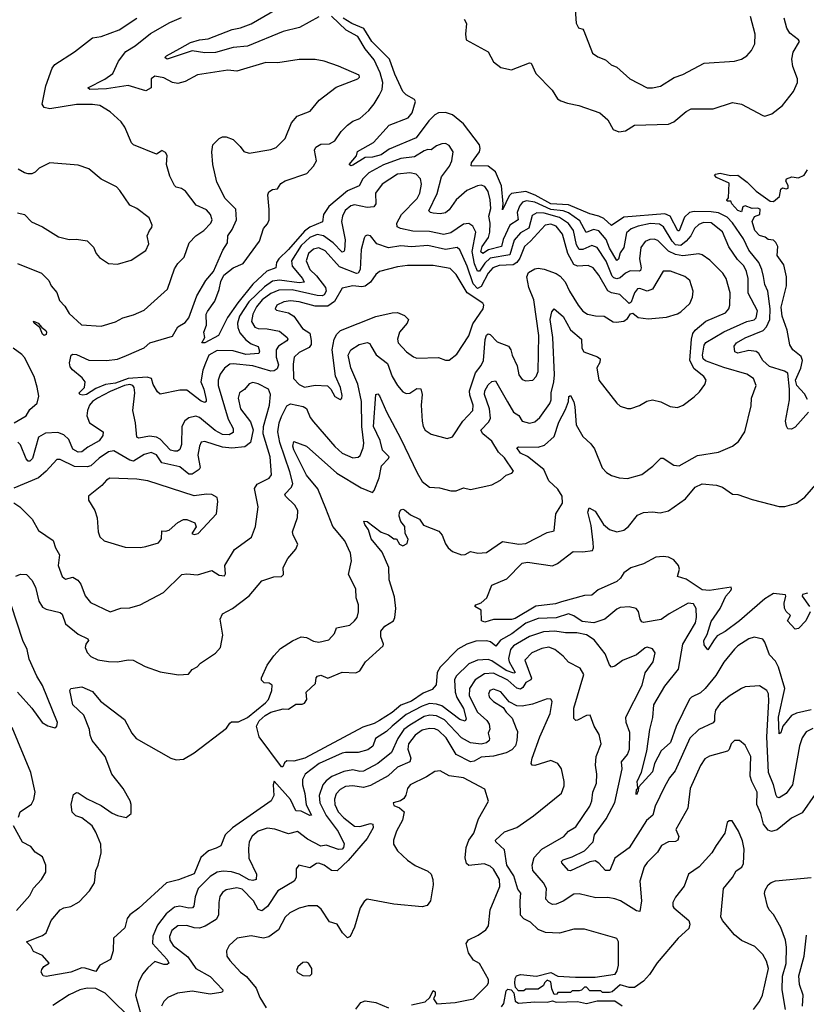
# Model space of a CAD drawing. Extents: x 1552294 to 1694791, y 811929 to 917222.
# Tile 84 of 256: x 1586677 to 1591088, y 859495 to 865017. Entities that reach past the tile are written whole.
import ezdxf

# ---------------------------------------------------------------- set-up
doc = ezdxf.new("R2010")
doc.units = 0

msp = doc.modelspace()

# ---------------------------------------------------------------- linework, layer by layer
at = {"layer": '0CON10XD'}
for points in [[(1588355, 865032.5), (1588246.3, 864973.7), (1588155, 864951.1), (1587955, 864867.8), (1587875, 864861.7), (1587775, 864832.4), (1587715, 864831.4), (1587645, 864842.7), (1587505, 864795.8), (1587491.4, 864805), (1587500, 864815), (1587576.1, 864856.1), (1587635, 864889.2), (1587685, 864904.6), (1587735, 864909.2), (1587868.2, 864961.8), (1587915, 864971.6), (1587975, 864994.2), (1588152.5, 865097.5)], [(1589791.9, 865075), (1589797.8, 864997.8), (1589810.5, 864970.5), (1589835, 864963.3), (1589841.2, 864955), (1589889.5, 864829.5), (1589918.7, 864808.7), (1589962.1, 864792.1), (1589994.2, 864764.2), (1590025, 864750), (1590098.8, 864685), (1590195.7, 864635.7), (1590225, 864634.2), (1590270, 864645), (1590347, 864693), (1590395, 864709.4), (1590515, 864773.1), (1590685, 864784.3), (1590725, 864796), (1590753.8, 864815), (1590781.2, 864845), (1590798.8, 864881.2), (1590801.2, 864935), (1590774.2, 865035)], [(1586665, 863650), (1586799.2, 863595), (1586840, 863555), (1586853.3, 863525), (1586886.5, 863486.5), (1586901.3, 863441.3), (1586930.2, 863410.2), (1586955, 863368.9), (1587023.8, 863305), (1587135, 863298.9), (1587215, 863322.9), (1587255, 863345.7), (1587315, 863361.9), (1587375, 863387.1), (1587505.5, 863505), (1587545, 863619.2), (1587565, 863650), (1587600, 863685), (1587627.5, 863765), (1587664.7, 863805.3), (1587709.2, 863835), (1587750, 863875), (1587756.7, 863895), (1587748.1, 863925), (1587725, 863951.2), (1587666.4, 863976.4), (1587607.5, 864055), (1587585, 864070), (1587555, 864078), (1587545, 864088), (1587518.6, 864138.6), (1587500.8, 864205), (1587503.8, 864255), (1587495, 864272.5), (1587475, 864282.5), (1587470.7, 864279.3), (1587445, 864263.3), (1587316, 864315), (1587305, 864326.2), (1587266, 864415), (1587245.8, 864445), (1587185, 864500.8), (1587126.7, 864535), (1587085, 864541.6), (1586995, 864541.2), (1586847, 864517), (1586814.5, 864524.5), (1586802.5, 864542.5), (1586823.7, 864646.3), (1586858.6, 864745), (1586873.6, 864766.4), (1586984.1, 864835.9), (1587085, 864915.7), (1587135, 864922.2), (1587235, 864960), (1587333.6, 865026.4)], [(1590152.5, 862852.5), (1590193.2, 862876.8), (1590225, 862884.3), (1590273.2, 862873.2), (1590325, 862846.7), (1590365, 862841.2), (1590396.7, 862855), (1590459.1, 862900.9), (1590489.3, 862930.7), (1590518.3, 862971.7), (1590527.1, 862995), (1590514.3, 863015), (1590459.3, 863059.3), (1590435.2, 863105), (1590443.7, 863225), (1590452.1, 863257.9), (1590465, 863275.9), (1590525, 863325.3), (1590635, 863373.8), (1590653.8, 863395), (1590659.3, 863415), (1590661.1, 863485), (1590639.1, 863565), (1590619.1, 863595), (1590547.8, 863667.8), (1590505, 863698.2), (1590485, 863704.6), (1590395, 863692.3), (1590355, 863699.5), (1590315, 863718.5), (1590255, 863778.1), (1590235, 863786.3), (1590211.2, 863785), (1590185, 863772.7), (1590160.3, 863739.7), (1590153.5, 863675), (1590162, 863625), (1590159.1, 863610.9), (1590153.4, 863606.6), (1590100.9, 863609.1), (1590073.6, 863595), (1590045, 863568.3), (1590025.8, 863564.2), (1590009, 863569), (1589999.4, 863579.4), (1589965, 863662.2), (1589915, 863740), (1589885, 863750.9), (1589835, 863728.4), (1589815, 863727.6), (1589800, 863755), (1589782.8, 863835), (1589755, 863874.8), (1589705, 863908.4), (1589617.5, 863932.5), (1589576.5, 863933.5), (1589551.2, 863918.8), (1589531.4, 863848.6), (1589485, 863821.3), (1589450.1, 863779.9), (1589425, 863698.1), (1589315, 863679.4), (1589285, 863652.2), (1589255, 863606.6), (1589245, 863607.3), (1589226.8, 863646.8), (1589214, 863716), (1589235.7, 863825), (1589218.6, 863858.6), (1589195, 863873.1), (1589165, 863869.6), (1589095, 863822.2), (1589055, 863811.9), (1588975, 863828.3), (1588881.4, 863831.4), (1588812, 863845), (1588794.5, 863855), (1588791.3, 863875), (1588817.7, 863925), (1588905.8, 864015), (1588921.8, 864045), (1588930, 864095), (1588924.4, 864124.4), (1588900.2, 864150.2), (1588865, 864157.7), (1588795, 864150.5), (1588710.7, 864095), (1588672.3, 864045), (1588673.8, 863985), (1588663.1, 863966.9), (1588625, 863963.2), (1588555, 863979.5), (1588535, 863972.3), (1588503, 863947), (1588487.5, 863915), (1588482.4, 863885), (1588502.2, 863782.2), (1588498.1, 863725), (1588495, 863717.1), (1588485, 863714), (1588435.3, 863765.3), (1588380.4, 863805), (1588345, 863812.4), (1588305, 863796.1), (1588255, 863750.4), (1588201.7, 863665), (1588205.6, 863635), (1588263.3, 863565), (1588271.9, 863545), (1588245, 863541.2), (1588135, 863555.6), (1588095, 863549.7), (1588050.5, 863519.5), (1587962.6, 863435), (1587910, 863355), (1587898.4, 863315), (1587899.9, 863289.9), (1587911.5, 863261.5), (1587945, 863220.6), (1587975, 863198.9), (1588014.6, 863184.6), (1588022.7, 863157.3), (1588018.9, 863145), (1587945, 863138.3), (1587875, 863159), (1587785, 863160.8), (1587738.6, 863135), (1587719.3, 863090.7), (1587705, 863052), (1587693.9, 862985), (1587710.7, 862945), (1587723.3, 862886.7), (1587722.5, 862875), (1587715, 862869.4), (1587695, 862877.5), (1587615, 862940), (1587575, 862939.6), (1587465, 862916), (1587449.4, 862929.4), (1587425, 862970.8), (1587415.7, 863005), (1587392.9, 863012.9), (1587285, 863003.7), (1587215, 862979.3), (1587158.6, 862971.4), (1587105, 862949), (1587052.7, 862915), (1587031, 862911), (1587014.2, 862915), (1587010.6, 862925), (1587040.3, 862955), (1587044.3, 862985), (1587028.5, 863008.5), (1586973, 863053), (1586960.3, 863070.3), (1586957.3, 863092.7), (1586966.9, 863135), (1586975, 863140.9), (1586995, 863139.2), (1587065, 863108), (1587165, 863105.7), (1587225, 863113.2), (1587276.2, 863133.8), (1587375, 863177.1), (1587406.2, 863205), (1587535, 863242.4), (1587565, 863294.3), (1587605, 863318.9), (1587625, 863344.4), (1587671.3, 863468.7), (1587721.5, 863555), (1587765, 863604.2), (1587816.2, 863725), (1587843.2, 863765), (1587845.3, 863805), (1587869.6, 863840.4), (1587893.4, 863895), (1587888.7, 863955), (1587830, 864015), (1587782.2, 864105), (1587761.2, 864205), (1587755.6, 864275), (1587760, 864315), (1587795, 864350.8), (1587815, 864360), (1587835, 864360), (1587875, 864345.7), (1587914.2, 864305), (1587935, 864278), (1587965, 864269.2), (1588085, 864288.4), (1588115, 864299.3), (1588165, 864350.5), (1588202.3, 864437.7), (1588233.3, 864476.7), (1588305.9, 864504.1), (1588355.7, 864565), (1588452.1, 864637.9), (1588572.5, 864685), (1588583.3, 864695), (1588580, 864705), (1588465, 864757.1), (1588385, 864784.2), (1588335, 864792.9), (1588245, 864793.1), (1588125, 864775.5), (1588056.6, 864776.6), (1587895, 864728), (1587845, 864734.2), (1587748.1, 864718.1), (1587675, 864708.5), (1587605, 864670), (1587565, 864659.3), (1587534.4, 864664.4), (1587485, 864690.3), (1587435, 864700.4), (1587414.6, 864685), (1587415.3, 864634.7), (1587385, 864617.7), (1587285, 864648.3), (1587165, 864628.6), (1587070, 864625), (1587058.8, 864635), (1587155, 864683.7), (1587199.6, 864715), (1587232.3, 864785), (1587272.1, 864837.9), (1587325, 864871.1), (1587411.1, 864938.9), (1587519, 865001), (1587585, 865030.2)], [(1590045, 861721.1), (1590025, 861711.1), (1589958.6, 861655), (1589896.7, 861633.3), (1589831.3, 861641.3), (1589785, 861672.7), (1589755, 861684.1), (1589685, 861661.7), (1589585, 861657.7), (1589515, 861631.7), (1589436.9, 861573.1), (1589372.9, 861537.1), (1589346.7, 861503.3), (1589317.5, 861527.5), (1589295, 861533.2), (1589235, 861531.2), (1589184.1, 861515), (1589135, 861485.6), (1589035.2, 861385), (1589019, 861355), (1589012.7, 861287.3), (1588990.2, 861259.8), (1588939.7, 861240.3), (1588875, 861194.6), (1588815, 861172.8), (1588765, 861131.7), (1588695, 861086.5), (1588665, 861068.7), (1588601.7, 861048.3), (1588276.9, 860875), (1588215, 860859.2), (1588175, 860859.7), (1588161.5, 860848.5), (1588152.7, 860827.3), (1588145, 860825.6), (1588020, 860995), (1588004.3, 861055), (1588020, 861085), (1588053, 861115), (1588085, 861133.4), (1588155, 861151.8), (1588185, 861149.4), (1588225, 861177.2), (1588262, 861178), (1588275, 861184), (1588288, 861205), (1588283.8, 861246.2), (1588336.6, 861293.4), (1588340.4, 861325), (1588347.3, 861335), (1588365, 861341.3), (1588405, 861323.3), (1588485, 861357.7), (1588562.8, 861352.8), (1588585.4, 861364.6), (1588616.4, 861415), (1588715.1, 861505), (1588716.7, 861515), (1588702.1, 861555), (1588703, 861587), (1588723.9, 861616.1), (1588772.7, 861645), (1588781.6, 861665), (1588785.7, 861714.2), (1588779.9, 861779.9), (1588748.5, 861875), (1588747.7, 861945), (1588710.5, 862030.5), (1588648.8, 862105), (1588633.1, 862155), (1588613.1, 862185), (1588607.5, 862205), (1588625, 862202.5), (1588703.4, 862143.4), (1588745, 862128.2), (1588775, 862106), (1588790, 862105), (1588806.2, 862075), (1588825, 862066), (1588850.5, 862079.5), (1588855.8, 862104.2), (1588838.8, 862135), (1588836.7, 862175), (1588815, 862202.5), (1588805, 862232.5), (1588806.9, 862255), (1588815, 862268.6), (1588825, 862272.2), (1588835, 862267.5), (1588869.3, 862239.3), (1588920, 862215), (1588941.5, 862181.5), (1589027.6, 862147.6), (1589046.2, 862126.2), (1589065, 862078), (1589080.6, 862055), (1589105, 862034.4), (1589155, 862015.6), (1589175, 862018.1), (1589205, 862034.4), (1589245.8, 862024.2), (1589295, 862028), (1589385, 862091.2), (1589476.2, 862076.2), (1589515, 862078.5), (1589635, 862141.2), (1589675, 862150), (1589684.2, 862245), (1589720.9, 862305), (1589718.5, 862345), (1589693.9, 862383.9), (1589645, 862431.1), (1589615.9, 862495), (1589525, 862566.2), (1589484.6, 862585), (1589464.2, 862615.8), (1589475, 862620.8), (1589585, 862618.7), (1589620, 862630), (1589675, 862680), (1589699.9, 862760.1), (1589738.7, 862831.3), (1589754.7, 862875), (1589756.7, 862903.3), (1589765, 862908.8), (1589783.7, 862873.7), (1589790.4, 862845), (1589798.2, 862745), (1589835, 862678.5), (1589879, 862639), (1589900.6, 862610.6), (1589944, 862504), (1589968, 862478), (1589995, 862461.4), (1590038.3, 862448.3), (1590085, 862444.4), (1590165, 862465.6), (1590227.1, 862512.9), (1590271.7, 862558.3), (1590285, 862557.1), (1590345, 862518.9), (1590374.5, 862515.5), (1590477, 862573), (1590595, 862592.2), (1590675, 862624.3), (1590708.3, 862651.7), (1590744.2, 862705), (1590779.1, 862850.9), (1590780, 862895), (1590807.8, 862965), (1590791.8, 863005), (1590755, 863029.7), (1590625, 863065.6), (1590523.6, 863103.6), (1590509.5, 863115), (1590505.9, 863135), (1590515, 863190.8), (1590524.4, 863205.6), (1590625, 863265.6), (1590755, 863324.7), (1590795, 863334), (1590806, 863345), (1590813.9, 863385), (1590762.8, 863482.8), (1590761.8, 863565), (1590752.7, 863605), (1590736.9, 863636.9), (1590702.8, 863672.8), (1590653.6, 863743.6), (1590617.6, 863827.6), (1590555, 863877.6), (1590511.2, 863878.8), (1590485, 863868.7), (1590460.7, 863845), (1590441, 863805), (1590414.1, 863774.1), (1590385, 863750.3), (1590354.6, 863754.6), (1590335.4, 863775), (1590287.8, 863855), (1590265, 863870.7), (1590215, 863873.9), (1590145, 863858.5), (1590106.4, 863843.6), (1590079.1, 863820.9), (1590065, 863738.6), (1590045, 863709.4), (1590035, 863674.4), (1590025, 863665.5), (1589985, 863734.7), (1589965, 863783.4), (1589925, 863832.5), (1589895, 863839.8), (1589853.5, 863823.5), (1589818.4, 863888.4), (1589755, 863933.3), (1589725, 863945.5), (1589655, 863952.8), (1589565, 863992.8), (1589519, 864001), (1589497.2, 863992.8), (1589479.3, 863970.7), (1589466.5, 863935), (1589471.9, 863895), (1589425.8, 863864.2), (1589387.8, 863785), (1589378.1, 863745), (1589305.6, 863725.6), (1589275, 863704.8), (1589263.9, 863715), (1589270.7, 863745), (1589306, 863795), (1589314.2, 863825), (1589315.8, 863875), (1589308.3, 863915), (1589318.4, 863958.4), (1589315, 864007.5), (1589305, 864052.5), (1589285, 864081.5), (1589265, 864088.5), (1589245, 864086), (1589185, 864058.5), (1589125, 864006.2), (1589085, 863950), (1589065, 863934.6), (1589035, 863928.8), (1588995, 863931.2), (1588980, 863935), (1588971.4, 863945), (1589017.7, 864042.3), (1589043.3, 864135), (1589087.7, 864195), (1589101.2, 864225), (1589108.2, 864275), (1589085, 864311.4), (1589065, 864321.9), (1589045, 864320), (1589015, 864308.8), (1588985, 864286.5), (1588965, 864288.9), (1588945, 864282), (1588891.6, 864248.4), (1588815, 864238.2), (1588716.6, 864203.4), (1588635, 864157.5), (1588601.6, 864125), (1588581.2, 864085), (1588515, 864057.3), (1588410.5, 863969.5), (1588380.2, 863925), (1588375, 863883.1), (1588305, 863853), (1588275, 863831.5), (1588185, 863727.2), (1588130.2, 863675), (1588117.9, 863655), (1588113.6, 863625), (1588063.2, 863606.8), (1587985, 863533.9), (1587900.7, 863429.3), (1587843.2, 863346.8), (1587792.2, 863245), (1587715, 863204.1), (1587698.8, 863205), (1587716.2, 863235), (1587710, 863265), (1587725.6, 863304.4), (1587722.7, 863365), (1587730, 863380), (1587771.7, 863438.3), (1587796.5, 863503.5), (1587805, 863549.4), (1587821.5, 863585), (1587875, 863625.7), (1587929.6, 863650.4), (1588022.7, 863775), (1588044.4, 863845), (1588067, 863873), (1588075.5, 863895), (1588077, 863953), (1588068.9, 864035), (1588075, 864051.9), (1588095, 864063.8), (1588122.2, 864067.8), (1588142.5, 864097.5), (1588165, 864113.8), (1588286.9, 864155), (1588325, 864195.6), (1588342.3, 864225), (1588330.4, 864285), (1588337, 864303), (1588365, 864318.2), (1588415, 864320), (1588445, 864337.8), (1588479.8, 864390.2), (1588516, 864425), (1588545, 864447.1), (1588585, 864462), (1588635, 864507.1), (1588665, 864544.3), (1588692.5, 864592.5), (1588709, 864625), (1588713, 864665), (1588698.2, 864718.2), (1588665, 864791.2), (1588614.2, 864854.2), (1588573.3, 864923.3), (1588508.8, 864958.8), (1588425, 865036.2)], [(1588545, 864200.8), (1588535, 864196.7), (1588524, 864205), (1588565, 864253.8), (1588572, 864278), (1588661.8, 864328.2), (1588749.4, 864425), (1588855, 864466.9), (1588878, 864495), (1588897.3, 864557.3), (1588890.3, 864570.3), (1588845, 864596), (1588825.2, 864615.2), (1588781.1, 864711.1), (1588750.7, 864795), (1588651, 864895), (1588607.3, 864967.3), (1588539.5, 864995), (1588490.7, 865025)], [(1589169.5, 865019.5), (1589183.3, 864995), (1589176.2, 864935), (1589180, 864905), (1589305, 864836.9), (1589335, 864781.5), (1589375, 864748.2), (1589435, 864736.7), (1589535, 864776), (1589545, 864773.8), (1589571.4, 864715), (1589662.4, 864622.4), (1589693.7, 864573.7), (1589711.2, 864561.2), (1589749.5, 864549.5), (1589813.3, 864535), (1589930, 864495), (1589975, 864456), (1590005, 864402), (1590037.7, 864387.7), (1590075, 864394.3), (1590125, 864425.6), (1590315, 864431.5), (1590345.9, 864444.1), (1590415, 864502.9), (1590442.8, 864517.2), (1590565, 864517.1), (1590675, 864552), (1590725, 864544), (1590845, 864478.8), (1590855, 864476.7), (1590895, 864488.8), (1590955, 864536.7), (1591016.9, 864615), (1591038.8, 864665), (1591038.8, 864685), (1591013.1, 864755), (1591007.4, 864795), (1591014.3, 864835.7), (1591049.2, 864895), (1591044.2, 864905), (1590995, 864941.5), (1590979.7, 864970.3), (1590963.8, 865026.2)], [(1591100.9, 862815), (1591025, 862732.2), (1591005, 862720), (1590985, 862722.5), (1590976.4, 862736.4), (1590972.1, 862765), (1590994, 862885), (1590994.7, 862945.3), (1590984.1, 863034.1), (1590965.9, 863045.9), (1590881.3, 863071.3), (1590845, 863105.7), (1590822.5, 863145), (1590806.1, 863156.1), (1590765, 863162), (1590705, 863147.1), (1590686.9, 863155), (1590682.9, 863185), (1590697.1, 863205), (1590745, 863232.2), (1590845.9, 863274.1), (1590864.8, 863295.2), (1590882.9, 863335), (1590885.1, 863395), (1590872.7, 863495), (1590855, 863531.2), (1590847.2, 863577.2), (1590839, 863615), (1590821.6, 863655), (1590765.6, 863725), (1590735, 863787.6), (1590675, 863878.6), (1590645, 863909.4), (1590595, 863933.3), (1590555, 863940.1), (1590458.6, 863941.4), (1590433.6, 863936.4), (1590405, 863908.7), (1590375, 863833.5), (1590367.6, 863832.4), (1590325, 863914.7), (1590295, 863927.9), (1590065, 863909.8), (1589995, 863862.2), (1589952, 863902), (1589925, 863914.4), (1589875, 863928.9), (1589755, 863978.5), (1589655, 863983.4), (1589567.5, 864032.5), (1589515, 864053.4), (1589435, 864042), (1589421, 864029), (1589385, 863951.2), (1589388.9, 863985), (1589379.6, 864085), (1589345, 864163), (1589305, 864196.2), (1589208, 864198), (1589211.5, 864215), (1589255.4, 864275), (1589259.3, 864295), (1589254.7, 864315), (1589165, 864432.7), (1589103.4, 864483.4), (1589065, 864497.1), (1589025.2, 864494.8), (1589005.7, 864484.3), (1588970.7, 864449.3), (1588901.1, 864355), (1588749.1, 864290.9), (1588705, 864259.2), (1588655, 864246.4), (1588615, 864244.5), (1588545, 864200.8)], [(1586664.2, 863934.2), (1586704.1, 863924.1), (1586743.9, 863883.9), (1586805, 863855.8), (1586895, 863798.8), (1586954.3, 863784.3), (1586995, 863785.8), (1587055, 863776), (1587090.3, 863740.3), (1587106.7, 863705), (1587125, 863683.3), (1587175, 863650), (1587225, 863645.8), (1587301.7, 863668.3), (1587385, 863722.5), (1587400.8, 863759.2), (1587391.4, 863805), (1587405.7, 863835), (1587418, 863852), (1587419.4, 863865), (1587402.5, 863905), (1587335, 863957.5), (1587295, 863976.2), (1587239.1, 864059.1), (1587219.3, 864079.3), (1587135, 864123.3), (1587065, 864181.1), (1587005, 864201.9), (1586845.9, 864214.1), (1586787.5, 864185), (1586765, 864162.5), (1586745, 864152.5), (1586725, 864152.5), (1586705, 864157.5), (1586669.5, 864179.5)], [(1591095, 862886.5), (1591077.9, 862917.9), (1591034.3, 862965), (1591026.9, 862995), (1591056.7, 863063.3), (1591066.4, 863106.4), (1591058.4, 863128.4), (1591013.3, 863165), (1590995, 863193.8), (1590981.4, 863275), (1590951.8, 863355), (1590946.8, 863405), (1590977.5, 863525), (1590976.4, 863575), (1590961.9, 863641.9), (1590924.4, 863695), (1590928, 863745), (1590917.3, 863767.3), (1590905, 863780), (1590873.6, 863783.6), (1590857, 863797), (1590825, 863806.7), (1590798.8, 863835), (1590783.8, 863885), (1590797, 863913), (1590827.5, 863925), (1590830, 863955), (1590815, 863960), (1590785, 863957.5), (1590745, 863972.5), (1590733, 863967), (1590725, 863940), (1590705, 863946.2), (1590670, 863985), (1590665, 864000), (1590645, 864000), (1590642.5, 864005), (1590651.7, 864018.3), (1590655, 864100), (1590585, 864132), (1590573.3, 864145), (1590579.5, 864150.5), (1590605, 864157.1), (1590663, 864143), (1590705, 864144.2), (1590756.1, 864106.1), (1590806.2, 864055), (1590885, 864000), (1590905, 863997.5), (1590937.5, 864025), (1590945, 864066.7), (1590955, 864073.3), (1590975, 864067.5), (1590987, 864073), (1590987, 864087), (1590972.3, 864112.3), (1590976.7, 864125), (1591006.2, 864136.2), (1591045, 864130), (1591075.6, 864144.4), (1591094, 864175)], [(1586656.2, 861895), (1586682.2, 861907.8), (1586715, 861904.5), (1586745, 861874.4), (1586766.5, 861835), (1586785.3, 861755), (1586805, 861722.5), (1586825, 861711.1), (1586905, 861692.5), (1586915, 861682.9), (1586935, 861628.9), (1587005, 861571.5), (1587060, 861545), (1587063.3, 861535), (1587048.6, 861515), (1587044.5, 861495), (1587055, 861467.5), (1587077.1, 861445), (1587115, 861426.9), (1587175, 861418.2), (1587225, 861416.1), (1587285, 861426.5), (1587314.5, 861424.5), (1587381.2, 861388.8), (1587465, 861358.8), (1587566.9, 861343.1), (1587623.6, 861346.4), (1587645, 861373.3), (1587673, 861387), (1587691.2, 861408.8), (1587775, 861463.8), (1587802.5, 861495), (1587816.5, 861565), (1587801.4, 861655), (1587813.8, 861685), (1587870, 861715), (1587965, 861786), (1588035, 861870), (1588103, 861893), (1588145, 861893.3), (1588157.5, 861905), (1588153.8, 861945), (1588181.2, 861995), (1588225, 862047.5), (1588236.7, 862075), (1588210, 862125), (1588206.5, 862145), (1588235.4, 862225), (1588236.2, 862265), (1588220.9, 862295), (1588167.8, 862345), (1588164.4, 862355), (1588200.7, 862395), (1588209.3, 862415), (1588192, 862482), (1588135.2, 862645), (1588125.2, 862704.8), (1588132.3, 862755), (1588145, 862790.9), (1588175, 862850.9), (1588195, 862863.2), (1588267.2, 862847.2), (1588285, 862837.1), (1588306.7, 862786.7), (1588325, 862761.8), (1588445, 862622.9), (1588485, 862585.4), (1588545, 862560), (1588575, 862563.5), (1588586.6, 862573.4), (1588604.1, 862615), (1588607.8, 862642.2), (1588595.5, 862735), (1588593.6, 862875), (1588572.8, 862972.8), (1588534.2, 863064.2), (1588520, 863135), (1588534.5, 863165), (1588580, 863195), (1588625.6, 863205.6), (1588640, 863200), (1588647.1, 863187.1), (1588676.7, 863136.7), (1588739.6, 863089.6), (1588766, 863015), (1588795, 862965.6), (1588825, 862929.5), (1588845, 862921.2), (1588865, 862922.5), (1588905, 862947.9), (1588927.2, 862947.2), (1588933.5, 862915), (1588928.2, 862855), (1588933.3, 862765), (1588939.4, 862735), (1588950.8, 862715), (1588985, 862692.9), (1589075, 862667.5), (1589105, 862678), (1589161.5, 862765), (1589217.8, 862825), (1589220.8, 862855), (1589201.4, 862911.3), (1589199.6, 862935), (1589232.9, 863037.1), (1589265, 863077.9), (1589278.2, 863105), (1589287.3, 863222.7), (1589295, 863246.9), (1589305, 863255.6), (1589315, 863251.4), (1589355, 863209.8), (1589417.3, 863185), (1589431.6, 863165), (1589439.4, 863135), (1589466.9, 863075), (1589476.7, 863025), (1589495, 862998.1), (1589515, 862991.9), (1589555, 862995.7), (1589573.1, 863015), (1589585, 863043.3), (1589587.8, 863245), (1589561, 863445), (1589533, 863515), (1589521.2, 863575), (1589530.1, 863599.9), (1589565, 863620.2), (1589585, 863623.7), (1589617.7, 863617.7), (1589685, 863593.2), (1589708.4, 863578.4), (1589736.8, 863546.7), (1589759.6, 863495), (1589808.9, 863415), (1589835, 863382.2), (1589861.2, 863365), (1589905.5, 863355.5), (1589955, 863354.4), (1590005, 863322.9), (1590021.3, 863321.3), (1590065, 863325.8), (1590085, 863341.2), (1590102.9, 863367.1), (1590115, 863371.2), (1590145.8, 863345.8), (1590200.5, 863339.5), (1590305, 863349.2), (1590365, 863367.1), (1590385, 863378.1), (1590434.3, 863425), (1590449.4, 863460.6), (1590453.3, 863495), (1590434.7, 863554.7), (1590407.6, 863577.6), (1590327.2, 863607.2), (1590285, 863605.8), (1590225.2, 863504.8), (1590195, 863495.3), (1590155, 863510), (1590141.6, 863508.4), (1590124.2, 863485), (1590106.4, 863433.6), (1590095, 863426), (1590041.9, 863475), (1589995, 863485.2), (1589975, 863496.7), (1589925, 863584.5), (1589892.2, 863625), (1589865, 863637.7), (1589805, 863635.4), (1589785, 863644.4), (1589750.3, 863705), (1589721.6, 863815), (1589685, 863858.8), (1589655, 863869.3), (1589624.6, 863865.4), (1589541.5, 863775), (1589507.9, 863745), (1589481.4, 863678.6), (1589464.3, 863655), (1589445, 863642.7), (1589365, 863638.3), (1589330.5, 863625), (1589303.8, 863596.2), (1589265, 863520), (1589245, 863509.7), (1589220, 863535), (1589185.8, 863635), (1589146, 863726), (1589130, 863740), (1589065, 863727.4), (1588965, 863750.4), (1588875, 863742.2), (1588815, 863749.3), (1588745, 863737.7), (1588680.2, 863760.2), (1588645, 863804.2), (1588625, 863808.1), (1588615, 863803.8), (1588608.9, 863791.1), (1588592.2, 863727.8), (1588586.6, 863615), (1588575.4, 863594.6), (1588565, 863592.8), (1588470.7, 863630.7), (1588391, 863721), (1588355, 863737.3), (1588325, 863729.2), (1588297.5, 863705), (1588283.8, 863665), (1588305, 863616), (1588341.1, 863581.1), (1588391.7, 863515), (1588395.2, 863495), (1588385, 863473.3), (1588372.6, 863467.4), (1588345, 863469.2), (1588205, 863502.1), (1588130.7, 863499.3), (1588085, 863482.2), (1588036.3, 863445), (1588005, 863406.8), (1587984.4, 863365), (1587977.8, 863325), (1587995, 863292.4), (1588015, 863284.3), (1588065, 863283.5), (1588135, 863270.3), (1588178, 863235), (1588181.1, 863225), (1588175.5, 863215), (1588128.2, 863185), (1588115.8, 863165), (1588116, 863125), (1588128.1, 863081.9), (1588121.4, 863058.7), (1588105, 863047.7), (1588085, 863045.2), (1587985, 863076.1), (1587875, 863087.5), (1587855, 863085.2), (1587826.6, 863063.4), (1587800.7, 863029.3), (1587791, 862995), (1587791, 862965), (1587846.4, 862776.4), (1587874.7, 862725), (1587875, 862702.2), (1587852.2, 862687.8), (1587815, 862690.2), (1587773.8, 862713.8), (1587685, 862786.5), (1587665, 862792.4), (1587625, 862783.6), (1587603.3, 862766.7), (1587586.9, 862735), (1587584.7, 862635), (1587575, 862605.7), (1587562.1, 862597.9), (1587545, 862596.2), (1587523.5, 862603.5), (1587465, 862663.7), (1587445, 862676), (1587405, 862682), (1587345, 862670.4), (1587334.7, 862674.7), (1587326.2, 862755), (1587311, 862825), (1587322.6, 862925), (1587319.6, 862955), (1587312.2, 862965), (1587295, 862970), (1587265, 862964.7), (1587185, 862931.6), (1587113.8, 862893.8)], [(1588475, 862886.7), (1588483.3, 862895), (1588485, 862910), (1588476.9, 862955), (1588448.3, 863018.3), (1588430, 863165), (1588441.4, 863225), (1588456.3, 863253.7), (1588477, 863273), (1588675, 863351.8), (1588765, 863373.4), (1588795, 863374.6), (1588835, 863358.2), (1588857.3, 863335), (1588849.2, 863315), (1588807.5, 863265), (1588795.5, 863225), (1588800, 863205), (1588847.1, 863155), (1588885, 863125.7), (1588905, 863118.1), (1589025, 863121.5), (1589065, 863107.5), (1589085, 863108), (1589129.3, 863140.7), (1589195, 863244.2), (1589219, 863311), (1589275.4, 863395), (1589279.5, 863415), (1589275, 863427.5), (1589185.6, 863485.6), (1589125, 863588.8), (1589091.3, 863621.3), (1588995, 863638.2), (1588852.3, 863637.7), (1588795, 863630.7), (1588695, 863604.6), (1588675, 863588.8), (1588645, 863545.3), (1588615, 863523.2), (1588595, 863518.8), (1588545, 863523.8), (1588485, 863511.8), (1588442.8, 863437.2), (1588405, 863409.8), (1588335, 863410), (1588245, 863433.7), (1588195, 863440), (1588158, 863435), (1588119.4, 863415), (1588109.2, 863395), (1588117.4, 863387.4), (1588185, 863373.4), (1588214.5, 863355), (1588262.9, 863285), (1588305, 863259.4), (1588311.7, 863218.3), (1588310.8, 863195), (1588301.2, 863178.8), (1588245, 863150.8), (1588215.9, 863124.1), (1588210, 863085), (1588212.9, 863005), (1588245, 862971.4), (1588275, 862956.5), (1588333.4, 862966.6), (1588402.9, 862962.9), (1588422.9, 862945), (1588445, 862903.8), (1588475, 862886.7)], [(1591125, 861041.8), (1591087.8, 861022.2), (1591065, 860990), (1591049.7, 860945), (1591010, 860725), (1590975, 860676.7), (1590935, 860653.1), (1590925, 860655.8), (1590918.1, 860668.1), (1590904, 860725), (1590875.2, 860795), (1590865.8, 860995), (1590878.1, 861195), (1590875.3, 861235.3), (1590867.1, 861255), (1590825, 861280), (1590745.5, 861274.5), (1590725, 861265.6), (1590655, 861223.5), (1590605, 861182.5), (1590578.5, 861145), (1590572.8, 861115), (1590572.9, 861085), (1590566.7, 861073.3), (1590485, 861036.2), (1590435, 860988.2), (1590353.1, 860805), (1590320, 860765), (1590292.8, 860715), (1590240.9, 860605), (1590227.5, 860555), (1590191.8, 860525), (1590095, 860373.1), (1590014.3, 860315), (1589986.9, 860245), (1589962.5, 860245), (1589925, 860285.5), (1589905, 860298.4), (1589875, 860293.7), (1589765, 860243.3), (1589755, 860245.8), (1589717.2, 860287.2), (1589715.5, 860295), (1589725, 860305.7), (1589775, 860321.1), (1589845, 860355.3), (1589893.1, 860405), (1589900.5, 860445), (1589965, 860535.6), (1590013.8, 860626.2), (1590055.8, 860815), (1590051.5, 860855), (1590086.2, 860895), (1590096.5, 860925), (1590098.7, 861018.7), (1590077.9, 861075), (1590076.9, 861105), (1590168.5, 861285), (1590185.4, 861354.6), (1590230, 861415), (1590240.6, 861465), (1590225, 861488.6), (1590195, 861497.5), (1590185, 861494.5), (1590135.6, 861454.4), (1590056.8, 861423.2), (1590015, 861391.1), (1589995, 861385.8), (1589985, 861398), (1589960.7, 861460.7), (1589898.8, 861538.8), (1589856.3, 861566.3), (1589801.8, 861578.3), (1589737.5, 861577.5), (1589678.2, 861588.2), (1589615, 861584), (1589535, 861557.7), (1589446.2, 861505), (1589429, 861485), (1589417.4, 861435), (1589421.5, 861415), (1589455.3, 861355), (1589449, 861351), (1589405, 861367.4), (1589325, 861421.7), (1589305, 861428.4), (1589244.3, 861425.7), (1589195, 861403.6), (1589125.4, 861335), (1589116.2, 861313.8), (1589118.3, 861245), (1589128.4, 861215), (1589165, 861154.4), (1589181.1, 861095), (1589175, 861082.1), (1589145, 861091.4), (1589045, 861168.4), (1589015, 861178.5), (1588975, 861182.3), (1588935, 861167.7), (1588845, 861120.2), (1588766.7, 861055), (1588735, 861025.2), (1588672.3, 860985), (1588657.2, 860942.8), (1588628.7, 860921.3), (1588575, 860906.5), (1588505, 860907.7), (1588485, 860902.4), (1588356.2, 860845), (1588277.9, 860785), (1588263.2, 860755), (1588262.9, 860725), (1588276.5, 860676.5), (1588283, 860613), (1588313.8, 860555), (1588305, 860552.8), (1588255, 860578.7), (1588225, 860580), (1588195, 860643.5), (1588103.8, 860746.2), (1588098.8, 860725), (1588102.9, 860665), (1588087.8, 860635), (1587871.1, 860485), (1587828.9, 860445), (1587805, 860383.3), (1587778.8, 860371.2), (1587736, 860355), (1587692.5, 860317.5), (1587655, 860227.1), (1587567.2, 860192.8), (1587500, 860175), (1587345, 860034.5), (1587295, 859996.9), (1587279.5, 859975), (1587266.9, 859923.1), (1587203.1, 859865), (1587200.9, 859795), (1587186, 859745), (1587126.7, 859715), (1587105, 859678), (1587045, 859697.7), (1587025, 859698.5), (1586965, 859674.6), (1586825, 859650), (1586808.1, 859655), (1586797.7, 859675), (1586800.6, 859689.4), (1586812.7, 859707.3), (1586842.5, 859725), (1586805, 859767.5), (1586755, 859790), (1586740.5, 859820.5), (1586715.7, 859845), (1586775, 859870), (1586805, 859880.4), (1586825.2, 859894.8), (1586854.5, 859965), (1586905, 860024.2), (1586924.6, 860035.4), (1586965, 860042.8), (1587011.5, 860068.5), (1587069.6, 860130.4), (1587097.2, 860175), (1587103.9, 860245), (1587117.2, 860275), (1587133.7, 860343.7), (1587132, 860392), (1587105, 860459.2), (1587083.4, 860495), (1587025, 860540.4), (1586992.2, 860552.2), (1586972.1, 860572.1), (1586965.2, 860615), (1586978.6, 860671.4), (1586995, 860682.7), (1587005, 860681.2), (1587055, 860647.5), (1587135, 860610), (1587196.6, 860566.6), (1587225, 860553.8), (1587275, 860542.5), (1587301.9, 860565), (1587302.3, 860615), (1587296.6, 860635), (1587257, 860705), (1587194.8, 860784.8), (1587156.2, 860885), (1587083.6, 860975), (1587072, 861005), (1587069.7, 861035), (1587037.2, 861117.2), (1586974.5, 861175), (1586958.9, 861255), (1586965, 861265.9), (1587025.4, 861275.4), (1587085, 861249.2), (1587130.8, 861195), (1587265, 861092), (1587305.3, 861015.3), (1587330, 860985), (1587524.3, 860875), (1587555, 860866.1), (1587595, 860869.5), (1587655.5, 860905), (1587837.4, 861042.6), (1587855, 861072), (1587865, 861078), (1587905, 861078.8), (1587955, 861103.8), (1588055.8, 861185), (1588072, 861205), (1588091.2, 861255), (1588092.5, 861285), (1588076.4, 861296.4), (1588047.5, 861297.5), (1588033, 861313), (1588032.5, 861325), (1588065, 861396.2), (1588101.7, 861448.3), (1588140.2, 861489.8), (1588206.9, 861533.1), (1588255, 861555.7), (1588285, 861552.5), (1588325, 861532), (1588355, 861526), (1588411.7, 861538.3), (1588441.9, 861575), (1588453.1, 861606.9), (1588528.3, 861621.7), (1588555.4, 861644.6), (1588569.2, 861665), (1588577.1, 861695), (1588577.1, 861735), (1588564.3, 861775), (1588561.9, 861825), (1588521.4, 861905), (1588537.9, 861982.1), (1588533.1, 862025), (1588501.1, 862095), (1588433.9, 862173.9), (1588394.8, 862274.8), (1588348.5, 862385), (1588285, 862462.5), (1588214, 862605), (1588208.2, 862625), (1588215, 862651.2), (1588285, 862624.3), (1588455, 862473.6), (1588591.5, 862391.5), (1588655, 862366), (1588665, 862376.7), (1588692.2, 862447.8), (1588705.8, 862515), (1588746.2, 862555), (1588748.8, 862565), (1588712.3, 862602.3), (1588697.7, 862657.7), (1588661.6, 862735), (1588674.6, 862915.4), (1588685, 862919.2), (1588695, 862907.1), (1588735, 862818), (1588815, 862666.9), (1588905.3, 862475), (1588935, 862426.4), (1588975, 862395.6), (1589030.9, 862390.9), (1589095, 862374.3), (1589125, 862374.2), (1589165, 862391.2), (1589205, 862381.2), (1589325, 862408.8), (1589372.5, 862435), (1589405, 862463.3), (1589436.6, 862473.4), (1589445.7, 862484.3), (1589395, 862559.4), (1589362.1, 862592.1), (1589325, 862652.7), (1589273.9, 862695), (1589263.6, 862715), (1589307.7, 862762.3), (1589317, 862783), (1589312.4, 862835), (1589283.8, 862915), (1589286.1, 862935), (1589305, 862968.9), (1589325, 862988.6), (1589345, 862992), (1589412.8, 862872.8), (1589446.1, 862816.1), (1589476.8, 862796.8), (1589494.5, 862765), (1589535, 862754.5), (1589565, 862761.5), (1589593.5, 862785), (1589649.3, 862865), (1589657.6, 862885), (1589658.2, 862925), (1589673.2, 862985), (1589675.9, 863025.9), (1589666.3, 863235), (1589652.2, 863335), (1589661.5, 863378.5), (1589675, 863396), (1589725, 863351.5), (1589765, 863277.9), (1589826.7, 863225), (1589828.9, 863175), (1589840, 863155), (1589916.6, 863126.6), (1589931.4, 863115), (1589930, 863095), (1589914.4, 863064.4), (1589924.2, 862995), (1590025, 862866.7), (1590045, 862848.8), (1590085, 862836.2), (1590105, 862836.2), (1590152.5, 862852.5)], [(1586815, 863245.7), (1586805, 863253.1), (1586790, 863290), (1586758, 863315), (1586754.3, 863325.7), (1586781.2, 863315), (1586800.8, 863290.8), (1586824.2, 863274.2), (1586828.6, 863265), (1586825, 863252), (1586815, 863245.7)], [(1586645.8, 862755), (1586713.8, 862795), (1586735, 862831.1), (1586774.6, 862865.4), (1586783.8, 862906.2), (1586775.4, 862955.4), (1586757.9, 863015), (1586705, 863121.5), (1586689.7, 863139.7), (1586640, 863175)], [(1586645, 862306.7), (1586678, 862285), (1586747.5, 862215), (1586782, 862152), (1586865.6, 862095.6), (1586877.5, 862055), (1586901.1, 862015), (1586892.7, 861955), (1586914.7, 861894.7), (1586935, 861880), (1586975, 861890), (1587002.8, 861872.8), (1587020.8, 861850.8), (1587044.7, 861784.7), (1587075, 861748.6), (1587185, 861696.5), (1587245, 861715.7), (1587295, 861718.1), (1587353.3, 861735), (1587484, 861805), (1587585.6, 861904.4), (1587615, 861909.4), (1587675, 861902.9), (1587755, 861926.9), (1587795, 861901.5), (1587825, 861897.5), (1587830.9, 861909.1), (1587827.5, 861955), (1587882.5, 862045), (1587976.7, 862115), (1588000.4, 862175), (1588014.5, 862285), (1587993.1, 862386.9), (1588008.9, 862411.1), (1588075.7, 862445), (1588088.8, 862465), (1588082.5, 862565), (1588043.3, 862695), (1588045.3, 862735), (1588078.2, 862855), (1588083.8, 862915), (1588072.5, 862945), (1588015, 862973.8), (1587985, 862981.5), (1587965, 862975.5), (1587937.4, 862942.6), (1587909.1, 862925), (1587903.3, 862895), (1587914.7, 862835), (1587971.7, 862761.7), (1587987.4, 862717.4), (1587970.7, 862645), (1587939.4, 862620.6), (1587866.1, 862613.9), (1587815, 862620.2), (1587715, 862651.2), (1587695, 862646.7), (1587684.7, 862625), (1587676.8, 862575), (1587689.1, 862505), (1587683.5, 862495), (1587645, 862468.5), (1587625, 862468.7), (1587575, 862510), (1587475, 862531.9), (1587445, 862576.1), (1587415, 862590), (1587375, 862578.8), (1587315, 862540.2), (1587295, 862545.7), (1587205, 862599.7), (1587175, 862592.4), (1587122.6, 862557.4), (1587075.7, 862514.3), (1587055, 862508.5), (1586985, 862510.8), (1586905, 862550), (1586885, 862550.8), (1586826.2, 862485), (1586782.7, 862447.3), (1586645, 862390)], [(1587113.8, 862893.8), (1587084.8, 862875), (1587069.5, 862855), (1587056.9, 862825), (1587054.2, 862795), (1587068.8, 862755), (1587145.6, 862705), (1587144.4, 862685), (1587123.2, 862655), (1587059.8, 862620.2), (1587025, 862593.4), (1587005, 862591.1), (1586975, 862608.2), (1586953.1, 862663.1), (1586925, 862688.4), (1586891.4, 862701.4), (1586822.5, 862697.5), (1586781.9, 862675), (1586748.8, 862555), (1586735, 862540), (1586725, 862541.4), (1586714, 862554), (1586682.5, 862632.5), (1586667.1, 862647.1)], [(1587355, 862056), (1587385, 862062.9), (1587456.6, 862083.4), (1587471.8, 862105), (1587475, 862150), (1587495, 862147.5), (1587515, 862154.3), (1587565, 862197.5), (1587595, 862214.5), (1587615, 862213.8), (1587659.2, 862195), (1587667.6, 862172.4), (1587642, 862135), (1587655, 862129.2), (1587678.8, 862135), (1587780.8, 862245), (1587789.2, 862315), (1587785, 862336.7), (1587754.1, 862354.1), (1587725.7, 862355.7), (1587655, 862345.6), (1587395, 862431.2), (1587335, 862440.4), (1587182.5, 862445), (1587163.8, 862435), (1587138, 862405), (1587063.8, 862345), (1587062.3, 862322.3), (1587099.2, 862265), (1587112.7, 862222.7), (1587118.2, 862145), (1587127.3, 862117.3), (1587151.2, 862095), (1587268.3, 862058.3), (1587355, 862056)], [(1591109.6, 861695), (1591085, 861645.7), (1591045, 861602.9), (1591025, 861598.8), (1590982, 861645), (1591000, 861675), (1590975, 861698), (1590965, 861716.7), (1590963.1, 861745), (1590974, 861784), (1590970.8, 861790.8), (1590905, 861798.2), (1590855, 861769.5), (1590712.5, 861645), (1590632.9, 861585), (1590588.8, 861561.2), (1590571.9, 861538.1), (1590535, 861482.5), (1590515, 861511.2), (1590513.8, 861535), (1590531.4, 861568.6), (1590555, 861641.1), (1590605, 861714.4), (1590636.5, 861783.5), (1590664.4, 861815), (1590669.5, 861825), (1590666, 861835), (1590544.9, 861815.1), (1590505, 861819.2), (1590415, 861879.3), (1590365, 861893.8), (1590377.6, 861935), (1590372, 861955), (1590345, 861987.2), (1590315, 862002.2), (1590285, 862007), (1590245, 862001.8), (1590175, 861965.1), (1590105, 861942.3), (1590065.8, 861915), (1590045.9, 861885), (1590025, 861866.8), (1589920.7, 861819.3), (1589885, 861789.6), (1589845, 861788.4), (1589715, 861751.6), (1589681.3, 861741.3), (1589572, 861728), (1589455, 861658.8), (1589435, 861653.3), (1589335, 861653.3), (1589285, 861637.5), (1589267.5, 861645), (1589264, 861705), (1589230, 861725), (1589235.8, 861735), (1589264.1, 861745.9), (1589297.5, 861775), (1589325, 861845.6), (1589408.6, 861881.4), (1589495, 861969.5), (1589525, 861973.6), (1589665.3, 861954.7), (1589693.4, 861966.6), (1589780, 862035), (1589835, 862032.9), (1589889.2, 862040.8), (1589894.6, 862055.4), (1589892.6, 862085), (1589881, 862181), (1589863.8, 862255), (1589870.7, 862279.3), (1589905, 862261.2), (1589951.5, 862185), (1589985, 862156.9), (1590025, 862144.7), (1590065, 862154.6), (1590091.5, 862175), (1590142.2, 862237.8), (1590175, 862252.2), (1590225, 862257.5), (1590268.6, 862251.4), (1590315, 862262), (1590410.9, 862329.1), (1590465, 862395.6), (1590505, 862414.4), (1590585, 862406.5), (1590618.8, 862395), (1590675, 862356), (1590705, 862354), (1590785, 862325.6), (1590935, 862286.1), (1590967.4, 862287.4), (1591032.5, 862305), (1591080.4, 862339.6), (1591192.7, 862467.3)], [(1591095, 861800), (1591066.4, 861793.6), (1591065, 861784), (1591105.6, 861725.6)], [(1586665.7, 861245.7), (1586745.5, 861155), (1586804.3, 861075), (1586835, 861055.8), (1586875, 861045.8), (1586885.6, 861055), (1586889.6, 861075), (1586805, 861282.2), (1586773.9, 861335), (1586731, 861431), (1586720, 861485), (1586695.2, 861535), (1586630, 861735)], [(1591114.5, 861145.5), (1591032.7, 861127.3), (1591005, 861113.9), (1590956.4, 861055), (1590945, 861016.7), (1590935, 861012.5), (1590932.1, 861105), (1590967.8, 861265), (1590932.3, 861385), (1590915, 861419.2), (1590882, 861455), (1590856.4, 861526.4), (1590845, 861542.5), (1590795, 861553.3), (1590766, 861545), (1590704.7, 861505.3), (1590685, 861485.6), (1590625.9, 861414.1), (1590580.7, 861339.3), (1590521.8, 861265), (1590495, 861240.9), (1590445, 861217.3), (1590434, 861206), (1590358.2, 861051.8), (1590326.7, 860963.3), (1590273.3, 860916.7), (1590236.8, 860845), (1590225, 860799.4), (1590148, 860712), (1590145, 860692.5), (1590135, 860670), (1590133.3, 860675), (1590135, 860698.8), (1590143.8, 860706.2), (1590139.6, 860745), (1590163.7, 860796.3), (1590193.7, 860915), (1590210, 861035), (1590227.4, 861102.6), (1590233.1, 861175), (1590295, 861278.5), (1590370.9, 861375), (1590395.2, 861515), (1590466.3, 861635), (1590473.1, 861665), (1590470.8, 861715), (1590455, 861741.1), (1590425, 861744.5), (1590319.5, 861685), (1590275, 861652.5), (1590175.7, 861635.7), (1590165, 861640), (1590156, 861655), (1590147.8, 861697.8), (1590134.3, 861714.3), (1590095, 861724.3), (1590045, 861721.1)], [(1591137.1, 860672.9), (1591065, 860568.1), (1591005, 860538.5), (1590925, 860473.5), (1590892.9, 860462.9), (1590875, 860470.4), (1590847.3, 860505), (1590833.5, 860565), (1590810.9, 860615), (1590813.1, 860685), (1590782, 860745), (1590773.9, 860775), (1590777.1, 860885), (1590745, 860948.8), (1590713.6, 860973.6), (1590685, 860973.3), (1590666.2, 860955), (1590656.2, 860923.8), (1590646, 860914), (1590545, 860886.7), (1590518.5, 860871.5), (1590495, 860834.3), (1590437.5, 860705), (1590424.5, 860595), (1590355.6, 860475), (1590372.9, 860435), (1590368, 860415), (1590355, 860408.6), (1590315, 860406.2), (1590276.9, 860385), (1590252.9, 860347.1), (1590195, 860290.6), (1590178.5, 860265), (1590154.6, 860185.4), (1590163.2, 860075), (1590155.5, 860014.5), (1590135, 860018.5), (1590045.5, 860075), (1590015, 860086.3), (1589975, 860093.1), (1589907.9, 860092.1), (1589815, 860114.1), (1589785, 860111.8), (1589725, 860072.5), (1589685, 860055.4), (1589665, 860054.6), (1589644.3, 860065), (1589627.8, 860085), (1589630.9, 860145), (1589615, 860176.7), (1589554, 860245), (1589550.4, 860275), (1589561.4, 860318.7), (1589605.6, 860365), (1589728.1, 860435), (1589754.5, 860465), (1589795, 860490.6), (1589874, 860605), (1589885.4, 860635), (1589891.5, 860685), (1589910.8, 860735), (1589912.7, 860785), (1589905.9, 860835.9), (1589910.3, 860885), (1589938.2, 860955), (1589927.1, 861007.1), (1589897.8, 861055), (1589875.8, 861115.8), (1589855, 861114.2), (1589805, 861087.5), (1589795, 861086.2), (1589785, 861097.5), (1589785.4, 861155), (1589840.4, 861345), (1589819.5, 861379.5), (1589755, 861413.3), (1589725, 861446.5), (1589678.5, 861485), (1589645, 861498.3), (1589605, 861490.5), (1589548.8, 861465), (1589510.4, 861425), (1589546.9, 861323.1), (1589543.1, 861315), (1589515, 861299.5), (1589498.5, 861271.5), (1589485, 861262.1), (1589465, 861267.4), (1589415, 861312.8), (1589335, 861351.8), (1589282.7, 861347.3), (1589231.1, 861315), (1589198.9, 861265), (1589197.7, 861225), (1589245, 861133.3), (1589297, 861087), (1589309, 861065), (1589312.7, 861037.3), (1589303.6, 861015), (1589310.8, 860985), (1589309.2, 860975), (1589295, 860960.6), (1589265, 860954.4), (1589205, 860960.4), (1589155, 860989.4), (1589059.5, 861089.5), (1589015, 861112.8), (1588976.6, 861116.6), (1588945, 861108.6), (1588865, 861061.1), (1588832.1, 861035), (1588797.3, 860985), (1588763, 860907), (1588686.1, 860845), (1588605, 860802.7), (1588585, 860800.5), (1588545, 860810.3), (1588495, 860800.2), (1588428, 860772), (1588395, 860748), (1588376.9, 860725), (1588357, 860665), (1588360, 860625), (1588395, 860553.5), (1588463.7, 860463.7), (1588496.1, 860395), (1588493.1, 860375), (1588485, 860365.3), (1588465, 860363), (1588395, 860386.7), (1588365, 860381.3), (1588291.2, 860421.2), (1588235, 860463.6), (1588185, 860450), (1588107.4, 860477.4), (1588065, 860482.7), (1588015, 860465.4), (1587981.8, 860438.2), (1587964.6, 860405), (1587961.2, 860368.8)], [(1590791.1, 859465), (1590825, 859510.6), (1590841.9, 859545), (1590875.3, 859695), (1590865, 859735.8), (1590844.1, 859774.1), (1590799.1, 859819.1), (1590725, 859852.9), (1590684.7, 859884.7), (1590618, 859965), (1590609.2, 859985), (1590623.3, 860145), (1590673.8, 860205), (1590695, 860243.8), (1590726.9, 860263.1), (1590735.4, 860285), (1590740.5, 860365), (1590730.9, 860410.9), (1590708.6, 860465), (1590673, 860523), (1590655, 860523.3), (1590644, 860515), (1590631.2, 860455), (1590582.5, 860385), (1590559.2, 860345), (1590486.9, 860265), (1590428.1, 860225), (1590402.4, 860157.6), (1590354.2, 860095), (1590339.2, 860065), (1590339.2, 860045), (1590346, 860035), (1590430, 859965), (1590435.6, 859945), (1590429.8, 859920.2), (1590370, 859865), (1590252.6, 859727.4), (1590208.3, 859661.7), (1590175, 859624.4), (1590125, 859588.8), (1590095, 859588.8), (1590045, 859603.3), (1590000, 859565), (1589985, 859560), (1589945, 859560), (1589935, 859570), (1589875, 859570), (1589855, 859590), (1589845, 859590), (1589827, 859573), (1589815, 859570), (1589775, 859570), (1589765, 859560), (1589695, 859560), (1589688.3, 859551.7), (1589675, 859550), (1589660.7, 859580.7), (1589655, 859620), (1589635, 859630), (1589620, 859615), (1589615, 859600), (1589585, 859580), (1589515, 859580), (1589505, 859570), (1589475, 859570), (1589458.3, 859588.3), (1589453.9, 859613.9), (1589455, 859640), (1589463.3, 859655), (1589485, 859662), (1589575, 859652.5), (1589655, 859672.5), (1589695, 859652.5), (1589793.8, 859646.2), (1589905, 859646), (1590015.6, 859664.4), (1590028.3, 859681.7), (1590035.2, 859714.8), (1590034.1, 859845), (1590025, 859862.9), (1590015, 859868.3), (1589845, 859915.6), (1589785, 859916.5), (1589705, 859894.3), (1589626.4, 859896.4), (1589584, 859915), (1589541.4, 859955), (1589504.4, 859974.4), (1589486.1, 859995), (1589482.9, 860075), (1589487.8, 860117.8), (1589471.3, 860141.3), (1589448, 860215), (1589408.9, 860275), (1589395, 860361.1), (1589347.3, 860405), (1589346.2, 860415), (1589395, 860462.3), (1589465, 860485.6), (1589557.8, 860552.2), (1589715, 860678.8), (1589730.3, 860719.7), (1589731.1, 860745), (1589715.5, 860815.5), (1589695.5, 860845.5), (1589655, 860862.2), (1589565, 860833.1), (1589550, 860835), (1589545.8, 860845.8), (1589550.5, 860875), (1589593.6, 860995), (1589652.1, 861125), (1589662.9, 861192.9), (1589655, 861206.2), (1589635, 861208.6), (1589552.2, 861177.8), (1589495, 861167.3), (1589465, 861168.9), (1589421.5, 861191.5), (1589375, 861247.5), (1589335, 861261.8), (1589314.4, 861255), (1589306.7, 861235), (1589311.1, 861215), (1589335, 861192.2), (1589389.1, 861159.1), (1589405, 861133.8), (1589439.1, 861099.1), (1589462, 861042), (1589467.8, 861025), (1589465.6, 860975), (1589457.5, 860945), (1589437.3, 860922.7), (1589405, 860904.7), (1589334, 860886), (1589265, 860881.6), (1589225, 860858.4), (1589205, 860854.7), (1589125, 860895.9), (1589069, 860989), (1589025, 861030.5), (1589005, 861039.6), (1588975, 861041.9), (1588935, 861032.1), (1588894.3, 861005), (1588858.1, 860955), (1588853.2, 860925), (1588870.3, 860875), (1588864.5, 860855), (1588795, 860825.3), (1588743.7, 860776.3), (1588645, 860722.1), (1588605, 860711.2), (1588545, 860719.3), (1588505, 860716.1), (1588475, 860700.3), (1588451.9, 860675), (1588442.5, 860645), (1588444.4, 860615), (1588463.8, 860575), (1588495, 860539.8), (1588555, 860493.7), (1588585, 860492.7), (1588645, 860508.4), (1588656.7, 860505), (1588658.7, 860485), (1588625.3, 860425), (1588518.6, 860301.4), (1588457.5, 860242.5), (1588425, 860244.3), (1588385, 860274.1), (1588355, 860286.1), (1588341.2, 860285), (1588305, 860260), (1588243.3, 860275), (1588227.5, 860255), (1588226.9, 860205), (1588217.1, 860185), (1588125, 860130.9), (1588066.9, 860043.1), (1588035, 860019.1), (1588015, 860026.9), (1587988.2, 860075), (1587925, 860140.5), (1587895, 860147.3), (1587835, 860136.5), (1587815, 860122.2), (1587799.9, 860100.1), (1587793.3, 860065), (1587792.5, 859995), (1587779.5, 859970.5), (1587717.3, 859932.7), (1587685, 859921), (1587655, 859923), (1587615, 859936.3), (1587565, 859934), (1587531.3, 859908.7), (1587516.9, 859875), (1587518.8, 859855), (1587537.3, 859825), (1587620.1, 859760.1), (1587664.1, 859695), (1587745, 859651.3), (1587817.1, 859575), (1587814, 859565), (1587805, 859560.5), (1587745, 859550.8), (1587645, 859568.1), (1587563, 859557), (1587507.1, 859532.9), (1587485, 859510), (1587471.8, 859485)], [(1586670, 860545), (1586680.8, 860575), (1586743.8, 860616.2), (1586757.2, 860642.8), (1586763.7, 860685), (1586740.7, 860795), (1586635, 861046.9)], [(1588875, 859492), (1588951.5, 859508.5), (1588978, 859532), (1588995, 859572.5), (1589007.5, 859565), (1589007.5, 859545), (1588997.5, 859525), (1589017, 859497), (1589120, 859505), (1589222.5, 859525), (1589298.3, 859601.7), (1589305.8, 859614.2), (1589305.8, 859634.2), (1589255, 859723.3), (1589222.5, 859742.5), (1589193, 859783), (1589181.5, 859835), (1589193.8, 859856.2), (1589247.9, 859882.1), (1589291.7, 859911.7), (1589306.9, 859935), (1589314.7, 860025), (1589368.8, 860155), (1589367.2, 860195), (1589335, 860253.3), (1589315, 860269.5), (1589282.6, 860282.6), (1589195, 860273.5), (1589182.2, 860285), (1589175.3, 860315.3), (1589180.4, 860375), (1589195.8, 860415), (1589223.8, 860455), (1589250.9, 860535), (1589305.4, 860634.6), (1589285, 860701.2), (1589165, 860764), (1589086.1, 860776.1), (1589035, 860803.3), (1589005, 860801.1), (1588959.2, 860770.8), (1588867.1, 860725), (1588852.7, 860705), (1588843.1, 860666.9), (1588830.9, 860649.1), (1588813.5, 860636.5), (1588771.2, 860625), (1588775, 860610), (1588806.1, 860596.1), (1588832.5, 860575), (1588823.5, 860526.5), (1588789.6, 860465), (1588772.9, 860415), (1588773.3, 860393.3), (1588795.6, 860355), (1588852.7, 860302.7), (1588895, 860273.5), (1588965, 860241.9), (1588983.7, 860223.7), (1588994.5, 860195), (1588995.5, 860165), (1588980, 860075), (1588961.8, 860048.2), (1588935, 860041.1), (1588775, 860056.7), (1588625, 860083.8), (1588608, 860072), (1588586.8, 860035), (1588555, 859927.1), (1588530.8, 859875), (1588515, 859867.5), (1588486.7, 859895), (1588457.5, 859945), (1588415, 859956.9), (1588368.3, 860028.3), (1588345, 860046.5), (1588295, 860046.9), (1588245, 860034.6), (1588191.8, 860008.2), (1588165, 859982.7), (1588128.2, 859911.8), (1588075, 859872.3), (1588044.7, 859864.7), (1587975, 859878.5), (1587896.7, 859865), (1587851.4, 859825), (1587836.9, 859795), (1587838.6, 859765), (1587855, 859740), (1587915, 859675.7), (1587949.9, 859649.9), (1588002.7, 859585), (1588023.2, 859533.2), (1588059.3, 859475)], [(1586659.3, 860020.7), (1586734.2, 860105), (1586755, 860146), (1586800, 860195), (1586824, 860235), (1586824, 860275), (1586805, 860321.2), (1586765, 860347.5), (1586740.4, 860380.4), (1586693.9, 860403.9), (1586642.5, 860495)], [(1587961.2, 860368.8), (1587963.1, 860315), (1588005.4, 860225), (1588004, 860195), (1587985, 860189.2), (1587965, 860193.3), (1587908.8, 860225), (1587865, 860237.8), (1587818.5, 860241.5), (1587784, 860236), (1587745, 860211.1), (1587678, 860145), (1587661.7, 860098.3), (1587654.6, 860045.4), (1587645.7, 860035), (1587625, 860033.3), (1587575, 860045.7), (1587545, 860040.3), (1587497.9, 860002.1), (1587451, 859939), (1587423, 859877), (1587422.7, 859835), (1587504.2, 859745), (1587513.8, 859725), (1587505, 859718), (1587485, 859718.1), (1587435, 859734), (1587395, 859700), (1587366.1, 859663.9), (1587342.7, 859617.3), (1587325.9, 859545), (1587354.4, 859444.4)], [(1590971.6, 859465), (1590952.2, 859575), (1590955, 859652.5), (1590975.7, 859724.3), (1590977.1, 859815), (1590971.6, 859855), (1590944.6, 859925), (1590905, 859998), (1590879.5, 860025), (1590870.7, 860045), (1590854.2, 860115.8), (1590857.5, 860135), (1590874.7, 860165.3), (1590891.4, 860178.6), (1590915, 860186.2), (1591115.8, 860205.8)], [(1591066.4, 859485), (1591071.1, 859545), (1591050.4, 859605), (1591046.9, 859655), (1591075.3, 859765), (1591088.2, 859881.8)], [(1588305, 859654), (1588315.8, 859665), (1588315.6, 859695), (1588296, 859725), (1588285, 859730.6), (1588265, 859728.6), (1588236.7, 859705), (1588230, 859685), (1588235, 859673.8), (1588265.9, 859655.9), (1588305, 859654)], [(1587325, 859390.8), (1587157.4, 859557.4), (1587105, 859582.6), (1587055, 859584.7), (1587014.2, 859575), (1586955, 859546.8), (1586862.7, 859487.3)], [(1589379.4, 859480.6), (1589391.8, 859498.2), (1589405, 859570), (1589415, 859580), (1589432.5, 859575), (1589448.3, 859558.3), (1589455, 859512.5), (1589475, 859501.2), (1589565, 859508.8), (1589635, 859506.7), (1589665, 859513.3), (1589685, 859507.5), (1589805, 859510), (1589855, 859500), (1589915, 859514), (1590015, 859513.8), (1590056.1, 859486.1)], [(1588562.7, 859467.3), (1588590, 859505), (1588615, 859514.3), (1588675, 859504.2), (1588745, 859474.2)]]:
    msp.add_lwpolyline(points, dxfattribs=at)

doc.saveas('drawing.dxf')
